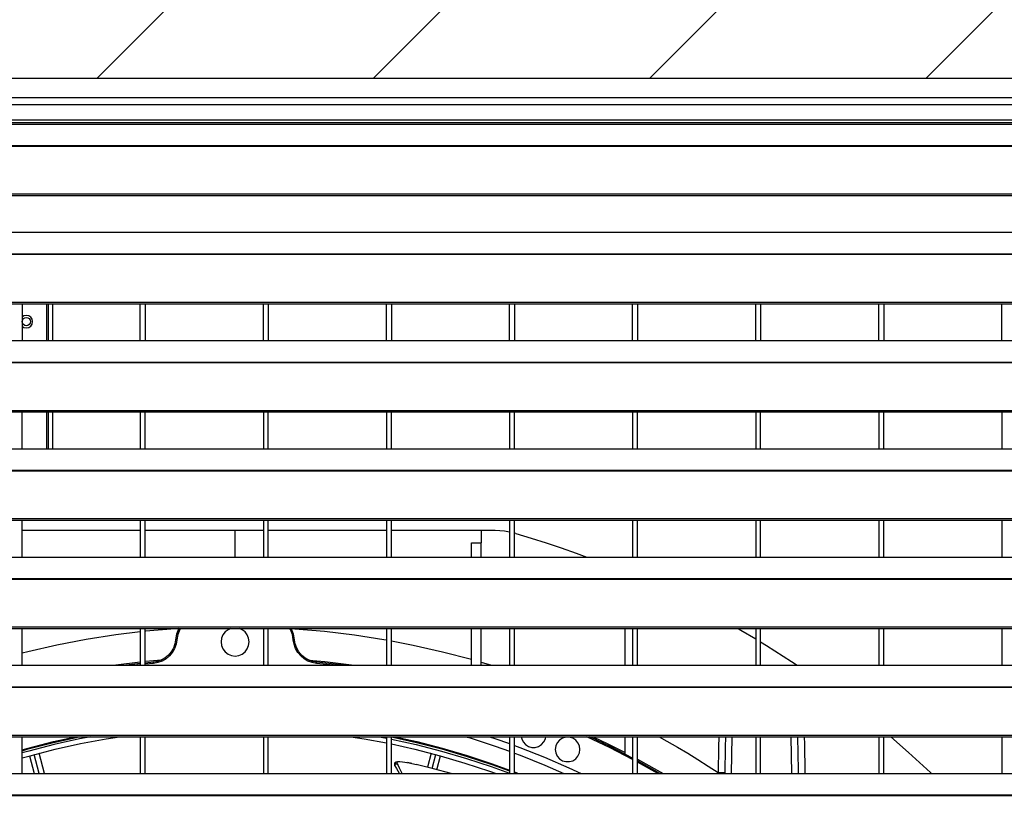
# Model space of a CAD drawing. Header units: millimetres. Extents: x 0 to 39025, y -31299 to 8400.
# Tile 161 of 256: x 6940 to 7340, y -8679 to -8358. Entities that reach past the tile are written whole.
import ezdxf

# ---------------------------------------------------------------- set-up
doc = ezdxf.new("R2010")
doc.units = ezdxf.units.MM
doc.layers.add('ODMIKI funkcionalni', color=253, linetype='Continuous')

# ---------------------------------------------------------------- blocks, each defined once
blk = doc.blocks.new('*U55')
at = {"lineweight": 25}
for points in [[(1148.95, 1255.58), (1148.95, 1255.58), (1.04, 1255.58), (1.04, 1255.58)], [(1148.95, 1255.58), (1148.95, 1255.58), (1.04, 1255.58), (1.04, 1255.58)], [(1.04, 1247.8), (1.04, 1247.8), (1148.95, 1247.8), (1148.95, 1247.8)], [(1145.5, 1244.89), (1145.5, 1244.89), (4.49, 1244.89), (4.49, 1244.89)], [(4.49, 1238.75), (4.49, 1238.75), (1145.5, 1238.75), (1145.5, 1238.75)], [(4.49, 1237.69), (4.49, 1237.69), (1145.5, 1237.69), (1145.5, 1237.69)], [(247, 1237.05), (247, 1237.05), (818, 1237.05), (818, 1237.05)], [(16.21, 1228.34), (16.21, 1228.34), (1133.33, 1228.34), (1133.33, 1228.34)], [(16.21, 1228.12), (16.21, 1228.12), (1133.33, 1228.12), (1133.33, 1228.12)], [(7.21, 1208.69), (7.21, 1208.69), (1142.79, 1208.69), (1142.79, 1208.69)], [(7.21, 1208.03), (7.21, 1208.03), (1142.79, 1208.03), (1142.79, 1208.03)], [(247, 1193.08), (247, 1193.08), (818, 1193.08), (818, 1193.08)], [(238.76, 1184.37), (238.76, 1184.37), (1133.33, 1184.37), (1133.33, 1184.37)], [(238.76, 1184.15), (238.76, 1184.15), (1133.33, 1184.15), (1133.33, 1184.15)], [(7.21, 1164.72), (7.21, 1164.72), (1142.79, 1164.72), (1142.79, 1164.72)], [(7.21, 1164.06), (7.21, 1164.06), (1142.79, 1164.06), (1142.79, 1164.06)], [(336.99, 1164.06), (336.99, 1164.06), (336.99, 1149.1), (336.99, 1149.1)], [(346.9, 1164.06), (346.9, 1164.06), (346.9, 1149.1), (346.9, 1149.1)], [(347.7, 1149.1), (347.7, 1149.1), (347.7, 1164.06), (347.7, 1164.06)], [(349.5, 1149.1), (349.5, 1149.1), (349.5, 1164.06), (349.5, 1164.06)], [(385, 1149.1), (385, 1149.1), (385, 1164.06), (385, 1164.06)], [(387, 1164.06), (387, 1164.06), (387, 1149.1), (387, 1149.1)], [(435, 1149.1), (435, 1149.1), (435, 1164.06), (435, 1164.06)], [(437, 1164.06), (437, 1164.06), (437, 1149.1), (437, 1149.1)], [(485, 1149.1), (485, 1149.1), (485, 1164.06), (485, 1164.06)], [(487, 1164.06), (487, 1164.06), (487, 1149.1), (487, 1149.1)], [(534.99, 1149.1), (534.99, 1149.1), (534.99, 1164.06), (534.99, 1164.06)], [(537, 1164.06), (537, 1164.06), (537, 1149.1), (537, 1149.1)], [(585, 1149.1), (585, 1149.1), (585, 1164.06), (585, 1164.06)], [(587, 1164.06), (587, 1164.06), (587, 1149.1), (587, 1149.1)], [(635, 1149.1), (635, 1149.1), (635, 1164.06), (635, 1164.06)], [(637, 1164.06), (637, 1164.06), (637, 1149.1), (637, 1149.1)], [(685, 1149.1), (685, 1149.1), (685, 1164.06), (685, 1164.06)], [(687, 1164.06), (687, 1164.06), (687, 1149.1), (687, 1149.1)], [(735, 1149.1), (735, 1149.1), (735, 1164.06), (735, 1164.06)], [(247, 1149.1), (247, 1149.1), (818, 1149.1), (818, 1149.1)], [(16.21, 1140.39), (16.21, 1140.39), (1133.33, 1140.39), (1133.33, 1140.39)], [(16.21, 1140.17), (16.21, 1140.17), (1133.33, 1140.17), (1133.33, 1140.17)], [(7.21, 1120.74), (7.21, 1120.74), (1142.79, 1120.74), (1142.79, 1120.74)], [(7.21, 1120.09), (7.21, 1120.09), (1142.79, 1120.09), (1142.79, 1120.09)], [(336.99, 1105.13), (336.99, 1105.13), (336.99, 1120.09), (336.99, 1120.09)], [(346.9, 1120.09), (346.9, 1120.09), (346.9, 1105.13), (346.9, 1105.13)], [(347.7, 1105.13), (347.7, 1105.13), (347.7, 1120.09), (347.7, 1120.09)], [(349.5, 1105.13), (349.5, 1105.13), (349.5, 1120.09), (349.5, 1120.09)], [(385, 1120.09), (385, 1120.09), (385, 1105.13), (385, 1105.13)], [(387, 1105.13), (387, 1105.13), (387, 1120.09), (387, 1120.09)], [(435, 1120.09), (435, 1120.09), (435, 1105.13), (435, 1105.13)], [(437, 1105.13), (437, 1105.13), (437, 1120.09), (437, 1120.09)], [(485, 1120.09), (485, 1120.09), (485, 1105.13), (485, 1105.13)], [(487, 1105.13), (487, 1105.13), (487, 1120.09), (487, 1120.09)], [(534.99, 1120.09), (534.99, 1120.09), (534.99, 1105.13), (534.99, 1105.13)], [(537, 1105.13), (537, 1105.13), (537, 1120.09), (537, 1120.09)], [(585, 1120.09), (585, 1120.09), (585, 1105.13), (585, 1105.13)], [(587, 1105.13), (587, 1105.13), (587, 1120.09), (587, 1120.09)], [(635, 1120.09), (635, 1120.09), (635, 1105.13), (635, 1105.13)], [(637, 1105.13), (637, 1105.13), (637, 1120.09), (637, 1120.09)], [(685, 1120.09), (685, 1120.09), (685, 1105.13), (685, 1105.13)], [(687, 1105.13), (687, 1105.13), (687, 1120.09), (687, 1120.09)], [(735, 1120.09), (735, 1120.09), (735, 1105.13), (735, 1105.13)], [(247, 1105.13), (247, 1105.13), (818, 1105.13), (818, 1105.13)], [(16.21, 1096.42), (16.21, 1096.42), (1133.33, 1096.42), (1133.33, 1096.42)], [(16.21, 1096.2), (16.21, 1096.2), (1133.33, 1096.2), (1133.33, 1096.2)], [(7.21, 1076.77), (7.21, 1076.77), (1142.79, 1076.77), (1142.79, 1076.77)], [(7.21, 1076.11), (7.21, 1076.11), (1142.79, 1076.11), (1142.79, 1076.11)], [(336.99, 1061.15), (336.99, 1061.15), (336.99, 1076.11), (336.99, 1076.11)], [(385, 1076.11), (385, 1076.11), (385, 1061.15), (385, 1061.15)], [(387, 1061.15), (387, 1061.15), (387, 1076.11), (387, 1076.11)], [(435, 1076.11), (435, 1076.11), (435, 1061.15), (435, 1061.15)], [(437, 1061.15), (437, 1061.15), (437, 1076.11), (437, 1076.11)], [(485, 1076.11), (485, 1076.11), (485, 1061.15), (485, 1061.15)], [(487, 1061.15), (487, 1061.15), (487, 1076.11), (487, 1076.11)], [(534.99, 1076.11), (534.99, 1076.11), (534.99, 1061.15), (534.99, 1061.15)], [(537, 1061.15), (537, 1061.15), (537, 1076.11), (537, 1076.11)], [(585, 1076.11), (585, 1076.11), (585, 1061.15), (585, 1061.15)], [(587, 1061.15), (587, 1061.15), (587, 1076.11), (587, 1076.11)], [(635, 1076.11), (635, 1076.11), (635, 1061.15), (635, 1061.15)], [(637, 1061.15), (637, 1061.15), (637, 1076.11), (637, 1076.11)], [(685, 1076.11), (685, 1076.11), (685, 1061.15), (685, 1061.15)], [(687, 1061.15), (687, 1061.15), (687, 1076.11), (687, 1076.11)], [(735, 1076.11), (735, 1076.11), (735, 1061.15), (735, 1061.15)], [(423.5, 1071.91), (423.5, 1071.91), (387, 1071.91), (387, 1071.91)], [(435, 1071.91), (435, 1071.91), (423.5, 1071.91), (423.5, 1071.91)], [(423.5, 1061.15), (423.5, 1061.15), (423.5, 1071.91), (423.5, 1071.91)], [(523.5, 1071.91), (523.5, 1071.91), (487, 1071.91), (487, 1071.91)], [(523.5, 1071.91), (523.5, 1071.91), (523.5, 1066.88), (523.5, 1066.88)], [(537.56, 1070.72), (537.56, 1070.72), (537, 1070.83), (537, 1070.83)], [(519.5, 1066.88), (519.5, 1066.88), (523.5, 1066.88), (523.5, 1066.88)], [(247, 1061.15), (247, 1061.15), (818, 1061.15), (818, 1061.15)], [(16.21, 1052.44), (16.21, 1052.44), (1133.33, 1052.44), (1133.33, 1052.44)], [(16.21, 1052.22), (16.21, 1052.22), (1133.33, 1052.22), (1133.33, 1052.22)], [(7.21, 1032.8), (7.21, 1032.8), (1142.79, 1032.8), (1142.79, 1032.8)], [(7.21, 1032.14), (7.21, 1032.14), (1142.79, 1032.14), (1142.79, 1032.14)], [(336.99, 1017.18), (336.99, 1017.18), (336.99, 1032.14), (336.99, 1032.14)], [(385, 1032.14), (385, 1032.14), (385, 1017.18), (385, 1017.18)], [(387, 1017.18), (387, 1017.18), (387, 1032.14), (387, 1032.14)], [(435, 1032.14), (435, 1032.14), (435, 1017.18), (435, 1017.18)], [(437, 1017.18), (437, 1017.18), (437, 1032.14), (437, 1032.14)], [(485, 1032.14), (485, 1032.14), (485, 1017.18), (485, 1017.18)], [(487, 1017.18), (487, 1017.18), (487, 1032.14), (487, 1032.14)], [(519.5, 1017.18), (519.5, 1017.18), (519.5, 1032.14), (519.5, 1032.14)], [(523.5, 1017.18), (523.5, 1017.18), (523.5, 1032.14), (523.5, 1032.14)], [(534.99, 1032.14), (534.99, 1032.14), (534.99, 1017.18), (534.99, 1017.18)], [(537, 1017.18), (537, 1017.18), (537, 1032.14), (537, 1032.14)], [(582, 1017.18), (582, 1017.18), (582, 1032.14), (582, 1032.14)], [(585, 1032.14), (585, 1032.14), (585, 1017.18), (585, 1017.18)], [(587, 1017.18), (587, 1017.18), (587, 1032.14), (587, 1032.14)], [(635, 1032.14), (635, 1032.14), (635, 1017.18), (635, 1017.18)], [(637, 1017.18), (637, 1017.18), (637, 1032.14), (637, 1032.14)], [(685, 1032.14), (685, 1032.14), (685, 1017.18), (685, 1017.18)], [(687, 1017.18), (687, 1017.18), (687, 1032.14), (687, 1032.14)], [(735, 1032.14), (735, 1032.14), (735, 1017.18), (735, 1017.18)], [(247, 1017.18), (247, 1017.18), (818, 1017.18), (818, 1017.18)], [(385, 1018.45), (385, 1018.45), (375.09, 1017.18), (375.09, 1017.18)], [(385, 1017.86), (385, 1017.86), (379.44, 1017.18), (379.44, 1017.18)], [(385, 1017.35), (385, 1017.35), (383.53, 1017.18), (383.53, 1017.18)], [(390.34, 1018.42), (390.34, 1018.42), (387, 1018.08), (387, 1018.08)], [(390.39, 1017.92), (390.39, 1017.92), (387, 1017.57), (387, 1017.57)], [(463.47, 1017.18), (463.47, 1017.18), (456.6, 1017.92), (456.6, 1017.92)], [(467.55, 1017.18), (467.55, 1017.18), (456.65, 1018.42), (456.65, 1018.42)], [(523.5, 1018.45), (523.5, 1018.45), (527.73, 1017.18), (527.73, 1017.18)], [(16.21, 1008.47), (16.21, 1008.47), (1133.33, 1008.47), (1133.33, 1008.47)], [(16.21, 1008.25), (16.21, 1008.25), (1133.33, 1008.25), (1133.33, 1008.25)], [(7.21, 988.82), (7.21, 988.82), (1142.79, 988.82), (1142.79, 988.82)], [(7.21, 988.16), (7.21, 988.16), (1142.79, 988.16), (1142.79, 988.16)], [(336.99, 973.21), (336.99, 973.21), (336.99, 988.16), (336.99, 988.16)], [(385, 988.16), (385, 988.16), (385, 973.21), (385, 973.21)], [(387, 973.21), (387, 973.21), (387, 988.16), (387, 988.16)], [(435, 988.16), (435, 988.16), (435, 973.21), (435, 973.21)], [(437, 973.21), (437, 973.21), (437, 988.16), (437, 988.16)], [(482.06, 988.16), (482.06, 988.16), (485, 987.6), (485, 987.6)], [(485, 988.16), (485, 988.16), (485, 973.21), (485, 973.21)], [(487, 973.21), (487, 973.21), (487, 988.16), (487, 988.16)], [(534.99, 988.16), (534.99, 988.16), (534.99, 973.21), (534.99, 973.21)], [(537, 973.21), (537, 973.21), (537, 988.16), (537, 988.16)], [(582, 981.06), (582, 981.06), (582, 988.16), (582, 988.16)], [(585, 988.16), (585, 988.16), (585, 973.21), (585, 973.21)], [(587, 973.21), (587, 973.21), (587, 988.16), (587, 988.16)], [(625.34, 988.16), (625.34, 988.16), (625.09, 973.21), (625.09, 973.21)], [(635, 988.16), (635, 988.16), (635, 973.21), (635, 973.21)], [(637, 973.21), (637, 973.21), (637, 988.16), (637, 988.16)], [(649.7, 973.21), (649.7, 973.21), (649.44, 988.16), (649.44, 988.16)], [(685, 988.16), (685, 988.16), (685, 973.21), (685, 973.21)], [(687, 973.21), (687, 973.21), (687, 988.16), (687, 988.16)], [(735, 988.16), (735, 988.16), (735, 973.21), (735, 973.21)], [(339.99, 980.38), (339.99, 980.38), (341.9, 973.21), (341.9, 973.21)], [(343.97, 973.21), (343.97, 973.21), (341.92, 980.91), (341.92, 980.91)], [(346.04, 973.21), (346.04, 973.21), (343.85, 981.43), (343.85, 981.43)], [(503.15, 981.43), (503.15, 981.43), (501.64, 975.75), (501.64, 975.75)], [(503.58, 975.28), (503.58, 975.28), (505.08, 980.91), (505.08, 980.91)], [(505.51, 974.77), (505.51, 974.77), (507.01, 980.38), (507.01, 980.38)], [(488.32, 976.58), (488.32, 976.58), (488.34, 976.53), (488.34, 976.53)], [(488.4, 976.44), (488.4, 976.44), (488.59, 976.13), (488.59, 976.13)], [(488.8, 977.11), (488.8, 977.11), (489.39, 977.16), (489.39, 977.16)], [(495.36, 977.26), (495.36, 977.26), (493.54, 977.62), (493.54, 977.62)], [(595.2, 973.21), (595.2, 973.21), (587, 977.82), (587, 977.82)], [(247, 973.21), (247, 973.21), (818, 973.21), (818, 973.21)], [(537, 973.49), (537, 973.49), (537.73, 973.21), (537.73, 973.21)], [(619.82, 973.57), (619.82, 973.57), (619.8, 973.21), (619.8, 973.21)], [(622.45, 973.53), (622.45, 973.53), (622.46, 973.21), (622.46, 973.21)], [(16.21, 964.5), (16.21, 964.5), (1133.33, 964.5), (1133.33, 964.5)], [(16.21, 964.28), (16.21, 964.28), (1133.33, 964.28), (1133.33, 964.28)]]:
    blk.add_open_spline(points, degree=3, dxfattribs=at)
for points, knots in [([(341.2, 1156.79), (341.2, 1156.79), (341.01, 1157.75), (341.01, 1157.75), (341.01, 1157.75), (340.47, 1158.57), (340.47, 1158.57), (340.47, 1158.57), (339.65, 1159.11), (339.65, 1159.11), (339.65, 1159.11), (338.69, 1159.31), (338.69, 1159.31), (338.69, 1159.31), (337.74, 1159.11), (337.74, 1159.11), (337.74, 1159.11), (336.99, 1158.63), (336.99, 1158.63)], [0, 0, 0, 0, 1, 1, 1, 2, 2, 2, 3, 3, 3, 4, 4, 4, 5, 5, 5, 6, 6, 6, 6]), ([(338.69, 1158.5), (338.69, 1158.5), (338.05, 1158.37), (338.05, 1158.37), (338.05, 1158.37), (337.5, 1158), (337.5, 1158), (337.5, 1158), (337.13, 1157.45), (337.13, 1157.45), (337.13, 1157.45), (336.99, 1156.79), (336.99, 1156.79), (336.99, 1156.79), (337.13, 1156.14), (337.13, 1156.14), (337.13, 1156.14), (337.5, 1155.58), (337.5, 1155.58), (337.5, 1155.58), (338.05, 1155.21), (338.05, 1155.21), (338.05, 1155.21), (338.69, 1155.08), (338.69, 1155.08), (338.69, 1155.08), (339.35, 1155.21), (339.35, 1155.21), (339.35, 1155.21), (339.9, 1155.58), (339.9, 1155.58), (339.9, 1155.58), (340.27, 1156.14), (340.27, 1156.14), (340.27, 1156.14), (340.4, 1156.79), (340.4, 1156.79), (340.4, 1156.79), (340.27, 1157.45), (340.27, 1157.45), (340.27, 1157.45), (339.9, 1158), (339.9, 1158), (339.9, 1158), (339.35, 1158.37), (339.35, 1158.37), (339.35, 1158.37), (338.69, 1158.5), (338.69, 1158.5)], [0, 0, 0, 0, 1, 1, 1, 2, 2, 2, 3, 3, 3, 4, 4, 4, 5, 5, 5, 6, 6, 6, 7, 7, 7, 8, 8, 8, 9, 9, 9, 10, 10, 10, 11, 11, 11, 12, 12, 12, 13, 13, 13, 14, 14, 14, 15, 15, 15, 16, 16, 16, 16]), ([(336.99, 1154.95), (336.99, 1154.95), (337.74, 1154.47), (337.74, 1154.47), (337.74, 1154.47), (338.69, 1154.28), (338.69, 1154.28), (338.69, 1154.28), (339.65, 1154.47), (339.65, 1154.47), (339.65, 1154.47), (340.47, 1155.02), (340.47, 1155.02), (340.47, 1155.02), (341.01, 1155.83), (341.01, 1155.83), (341.01, 1155.83), (341.2, 1156.79), (341.2, 1156.79)], [0, 0, 0, 0, 1, 1, 1, 2, 2, 2, 3, 3, 3, 4, 4, 4, 5, 5, 5, 6, 6, 6, 6]), ([(385, 1071.91), (385, 1071.91), (364.12, 1071.91), (364.12, 1071.91), (364.12, 1071.91), (336.99, 1071.91), (336.99, 1071.91)], [0, 0, 0, 0, 1, 1, 1, 2, 2, 2, 2]), ([(485, 1071.91), (485, 1071.91), (467.64, 1071.91), (467.64, 1071.91), (467.64, 1071.91), (437, 1071.91), (437, 1071.91)], [0, 0, 0, 0, 1, 1, 1, 2, 2, 2, 2]), ([(529.21, 1071.91), (529.21, 1071.91), (526.01, 1071.91), (526.01, 1071.91), (526.01, 1071.91), (523.5, 1071.91), (523.5, 1071.91)], [0, 0, 0, 0, 1, 1, 1, 2, 2, 2, 2]), ([(534.99, 1071.25), (534.99, 1071.25), (532.92, 1071.67), (532.92, 1071.67), (532.92, 1071.67), (529.21, 1071.91), (529.21, 1071.91)], [0, 0, 0, 0, 1, 1, 1, 2, 2, 2, 2]), ([(537.56, 1070.72), (537.56, 1070.72), (543.72, 1068.87), (543.72, 1068.87), (543.72, 1068.87), (549.87, 1066.92), (549.87, 1066.92), (549.87, 1066.92), (555.97, 1064.88), (555.97, 1064.88), (555.97, 1064.88), (562.05, 1062.74), (562.05, 1062.74), (562.05, 1062.74), (566.37, 1061.15), (566.37, 1061.15)], [0, 0, 0, 0, 1, 1, 1, 2, 2, 2, 3, 3, 3, 4, 4, 4, 5, 5, 5, 5]), ([(519.5, 1061.15), (519.5, 1061.15), (519.5, 1061.9), (519.5, 1061.9), (519.5, 1061.9), (519.5, 1063.64), (519.5, 1063.64), (519.5, 1063.64), (519.5, 1065.04), (519.5, 1065.04), (519.5, 1065.04), (519.5, 1066.07), (519.5, 1066.07), (519.5, 1066.07), (519.5, 1066.69), (519.5, 1066.69), (519.5, 1066.69), (519.5, 1066.88), (519.5, 1066.88)], [0, 0, 0, 0, 1, 1, 1, 2, 2, 2, 3, 3, 3, 4, 4, 4, 5, 5, 5, 6, 6, 6, 6]), ([(523.5, 1061.15), (523.5, 1061.15), (523.5, 1061.9), (523.5, 1061.9), (523.5, 1061.9), (523.5, 1063.64), (523.5, 1063.64), (523.5, 1063.64), (523.5, 1065.04), (523.5, 1065.04), (523.5, 1065.04), (523.5, 1066.07), (523.5, 1066.07), (523.5, 1066.07), (523.5, 1066.69), (523.5, 1066.69), (523.5, 1066.69), (523.5, 1066.88), (523.5, 1066.88)], [0, 0, 0, 0, 1, 1, 1, 2, 2, 2, 3, 3, 3, 4, 4, 4, 5, 5, 5, 6, 6, 6, 6]), ([(400.66, 1032.12), (400.66, 1032.12), (399.22, 1032.02), (399.22, 1032.02), (399.22, 1032.02), (387.11, 1030.98), (387.11, 1030.98), (387.11, 1030.98), (387, 1030.97), (387, 1030.97)], [0, 0, 0, 0, 1, 1, 1, 2, 2, 2, 3, 3, 3, 3]), ([(400.66, 1032.12), (400.66, 1032.12), (400.55, 1031.9), (400.55, 1031.9), (400.55, 1031.9), (399.75, 1029.78), (399.75, 1029.78), (399.75, 1029.78), (399.34, 1027.54), (399.34, 1027.54)], [0, 0, 0, 0, 1, 1, 1, 2, 2, 2, 3, 3, 3, 3]), ([(401.24, 1032.14), (401.24, 1032.14), (401, 1031.68), (401, 1031.68), (401, 1031.68), (400.23, 1029.64), (400.23, 1029.64), (400.23, 1029.64), (399.84, 1027.5), (399.84, 1027.5)], [0, 0, 0, 0, 1, 1, 1, 2, 2, 2, 3, 3, 3, 3]), ([(421.77, 1032.14), (421.77, 1032.14), (420.65, 1031.64), (420.65, 1031.64), (420.65, 1031.64), (419.47, 1030.73), (419.47, 1030.73), (419.47, 1030.73), (418.56, 1029.54), (418.56, 1029.54), (418.56, 1029.54), (417.99, 1028.16), (417.99, 1028.16), (417.99, 1028.16), (417.79, 1026.68), (417.79, 1026.68), (417.79, 1026.68), (417.99, 1025.2), (417.99, 1025.2), (417.99, 1025.2), (418.56, 1023.81), (418.56, 1023.81), (418.56, 1023.81), (419.47, 1022.63), (419.47, 1022.63), (419.47, 1022.63), (420.65, 1021.71), (420.65, 1021.71), (420.65, 1021.71), (422.02, 1021.15), (422.02, 1021.15), (422.02, 1021.15), (423.5, 1020.95), (423.5, 1020.95)], [0, 0, 0, 0, 1, 1, 1, 2, 2, 2, 3, 3, 3, 4, 4, 4, 5, 5, 5, 6, 6, 6, 7, 7, 7, 8, 8, 8, 9, 9, 9, 10, 10, 10, 11, 11, 11, 11]), ([(423.5, 1020.95), (423.5, 1020.95), (424.97, 1021.15), (424.97, 1021.15), (424.97, 1021.15), (426.35, 1021.71), (426.35, 1021.71), (426.35, 1021.71), (427.53, 1022.63), (427.53, 1022.63), (427.53, 1022.63), (428.43, 1023.81), (428.43, 1023.81), (428.43, 1023.81), (429.01, 1025.2), (429.01, 1025.2), (429.01, 1025.2), (429.2, 1026.68), (429.2, 1026.68), (429.2, 1026.68), (429.01, 1028.16), (429.01, 1028.16), (429.01, 1028.16), (428.43, 1029.54), (428.43, 1029.54), (428.43, 1029.54), (427.53, 1030.73), (427.53, 1030.73), (427.53, 1030.73), (426.35, 1031.64), (426.35, 1031.64), (426.35, 1031.64), (425.22, 1032.14), (425.22, 1032.14)], [0, 0, 0, 0, 1, 1, 1, 2, 2, 2, 3, 3, 3, 4, 4, 4, 5, 5, 5, 6, 6, 6, 7, 7, 7, 8, 8, 8, 9, 9, 9, 10, 10, 10, 11, 11, 11, 11]), ([(447.16, 1027.5), (447.16, 1027.5), (446.77, 1029.64), (446.77, 1029.64), (446.77, 1029.64), (446, 1031.68), (446, 1031.68), (446, 1031.68), (445.76, 1032.14), (445.76, 1032.14)], [0, 0, 0, 0, 1, 1, 1, 2, 2, 2, 3, 3, 3, 3]), ([(447.65, 1027.54), (447.65, 1027.54), (447.25, 1029.78), (447.25, 1029.78), (447.25, 1029.78), (446.44, 1031.9), (446.44, 1031.9), (446.44, 1031.9), (446.33, 1032.12), (446.33, 1032.12)], [0, 0, 0, 0, 1, 1, 1, 2, 2, 2, 3, 3, 3, 3]), ([(446.33, 1032.12), (446.33, 1032.12), (447.78, 1032.02), (447.78, 1032.02), (447.78, 1032.02), (459.89, 1030.98), (459.89, 1030.98), (459.89, 1030.98), (471.95, 1029.53), (471.95, 1029.53), (471.95, 1029.53), (483.95, 1027.66), (483.95, 1027.66), (483.95, 1027.66), (485, 1027.48), (485, 1027.48)], [0, 0, 0, 0, 1, 1, 1, 2, 2, 2, 3, 3, 3, 4, 4, 4, 5, 5, 5, 5]), ([(627.87, 1032.14), (627.87, 1032.14), (629.01, 1031.48), (629.01, 1031.48), (629.01, 1031.48), (635, 1027.92), (635, 1027.92)], [0, 0, 0, 0, 1, 1, 1, 2, 2, 2, 2]), ([(385, 1030.76), (385, 1030.76), (375.05, 1029.53), (375.05, 1029.53), (375.05, 1029.53), (363.04, 1027.66), (363.04, 1027.66), (363.04, 1027.66), (351.11, 1025.38), (351.11, 1025.38), (351.11, 1025.38), (339.25, 1022.69), (339.25, 1022.69), (339.25, 1022.69), (336.99, 1022.14), (336.99, 1022.14)], [0, 0, 0, 0, 1, 1, 1, 2, 2, 2, 3, 3, 3, 4, 4, 4, 5, 5, 5, 5]), ([(399.34, 1027.54), (399.34, 1027.54), (399.04, 1025.83), (399.04, 1025.83), (399.04, 1025.83), (398.45, 1024.2), (398.45, 1024.2), (398.45, 1024.2), (397.59, 1022.69), (397.59, 1022.69), (397.59, 1022.69), (396.48, 1021.35), (396.48, 1021.35), (396.48, 1021.35), (395.16, 1020.22), (395.16, 1020.22), (395.16, 1020.22), (393.67, 1019.34), (393.67, 1019.34), (393.67, 1019.34), (392.05, 1018.74), (392.05, 1018.74), (392.05, 1018.74), (390.34, 1018.42), (390.34, 1018.42)], [0, 0, 0, 0, 1, 1, 1, 2, 2, 2, 3, 3, 3, 4, 4, 4, 5, 5, 5, 6, 6, 6, 7, 7, 7, 8, 8, 8, 8]), ([(399.84, 1027.5), (399.84, 1027.5), (399.52, 1025.7), (399.52, 1025.7), (399.52, 1025.7), (398.91, 1023.98), (398.91, 1023.98), (398.91, 1023.98), (398, 1022.4), (398, 1022.4), (398, 1022.4), (396.84, 1021), (396.84, 1021), (396.84, 1021), (395.45, 1019.81), (395.45, 1019.81), (395.45, 1019.81), (393.88, 1018.89), (393.88, 1018.89), (393.88, 1018.89), (392.18, 1018.25), (392.18, 1018.25), (392.18, 1018.25), (390.39, 1017.92), (390.39, 1017.92)], [0, 0, 0, 0, 1, 1, 1, 2, 2, 2, 3, 3, 3, 4, 4, 4, 5, 5, 5, 6, 6, 6, 7, 7, 7, 8, 8, 8, 8]), ([(399.84, 1027.5), (399.84, 1027.5), (399.74, 1027.51), (399.74, 1027.51), (399.74, 1027.51), (399.65, 1027.51), (399.65, 1027.51), (399.65, 1027.51), (399.56, 1027.52), (399.56, 1027.52), (399.56, 1027.52), (399.49, 1027.53), (399.49, 1027.53), (399.49, 1027.53), (399.42, 1027.54), (399.42, 1027.54), (399.42, 1027.54), (399.38, 1027.54), (399.38, 1027.54), (399.38, 1027.54), (399.35, 1027.54), (399.35, 1027.54), (399.35, 1027.54), (399.34, 1027.54), (399.34, 1027.54)], [0, 0, 0, 0, 1, 1, 1, 2, 2, 2, 3, 3, 3, 4, 4, 4, 5, 5, 5, 6, 6, 6, 7, 7, 7, 8, 8, 8, 8]), ([(447.16, 1027.5), (447.16, 1027.5), (447.25, 1027.51), (447.25, 1027.51), (447.25, 1027.51), (447.35, 1027.51), (447.35, 1027.51), (447.35, 1027.51), (447.44, 1027.52), (447.44, 1027.52), (447.44, 1027.52), (447.51, 1027.53), (447.51, 1027.53), (447.51, 1027.53), (447.57, 1027.54), (447.57, 1027.54), (447.57, 1027.54), (447.62, 1027.54), (447.62, 1027.54), (447.62, 1027.54), (447.65, 1027.54), (447.65, 1027.54), (447.65, 1027.54), (447.65, 1027.54), (447.65, 1027.54)], [0, 0, 0, 0, 1, 1, 1, 2, 2, 2, 3, 3, 3, 4, 4, 4, 5, 5, 5, 6, 6, 6, 7, 7, 7, 8, 8, 8, 8]), ([(456.6, 1017.92), (456.6, 1017.92), (454.82, 1018.25), (454.82, 1018.25), (454.82, 1018.25), (453.12, 1018.89), (453.12, 1018.89), (453.12, 1018.89), (451.54, 1019.81), (451.54, 1019.81), (451.54, 1019.81), (450.16, 1021), (450.16, 1021), (450.16, 1021), (448.99, 1022.4), (448.99, 1022.4), (448.99, 1022.4), (448.09, 1023.98), (448.09, 1023.98), (448.09, 1023.98), (447.47, 1025.7), (447.47, 1025.7), (447.47, 1025.7), (447.16, 1027.5), (447.16, 1027.5)], [0, 0, 0, 0, 1, 1, 1, 2, 2, 2, 3, 3, 3, 4, 4, 4, 5, 5, 5, 6, 6, 6, 7, 7, 7, 8, 8, 8, 8]), ([(456.65, 1018.42), (456.65, 1018.42), (454.95, 1018.74), (454.95, 1018.74), (454.95, 1018.74), (453.33, 1019.34), (453.33, 1019.34), (453.33, 1019.34), (451.83, 1020.22), (451.83, 1020.22), (451.83, 1020.22), (450.51, 1021.35), (450.51, 1021.35), (450.51, 1021.35), (449.4, 1022.69), (449.4, 1022.69), (449.4, 1022.69), (448.54, 1024.2), (448.54, 1024.2), (448.54, 1024.2), (447.96, 1025.83), (447.96, 1025.83), (447.96, 1025.83), (447.65, 1027.54), (447.65, 1027.54)], [0, 0, 0, 0, 1, 1, 1, 2, 2, 2, 3, 3, 3, 4, 4, 4, 5, 5, 5, 6, 6, 6, 7, 7, 7, 8, 8, 8, 8]), ([(487, 1027.12), (487, 1027.12), (495.89, 1025.38), (495.89, 1025.38), (495.89, 1025.38), (507.75, 1022.69), (507.75, 1022.69), (507.75, 1022.69), (519.5, 1019.61), (519.5, 1019.61)], [0, 0, 0, 0, 1, 1, 1, 2, 2, 2, 3, 3, 3, 3]), ([(637, 1026.71), (637, 1026.71), (639.35, 1025.25), (639.35, 1025.25), (639.35, 1025.25), (649.49, 1018.73), (649.49, 1018.73), (649.49, 1018.73), (651.81, 1017.18), (651.81, 1017.18)], [0, 0, 0, 0, 1, 1, 1, 2, 2, 2, 3, 3, 3, 3]), ([(393.6, 1019.31), (393.6, 1019.31), (387.08, 1018.68), (387.08, 1018.68), (387.08, 1018.68), (387, 1018.67), (387, 1018.67)], [0, 0, 0, 0, 1, 1, 1, 2, 2, 2, 2]), ([(390.39, 1017.92), (390.39, 1017.92), (390.38, 1018.02), (390.38, 1018.02), (390.38, 1018.02), (390.38, 1018.11), (390.38, 1018.11), (390.38, 1018.11), (390.36, 1018.2), (390.36, 1018.2), (390.36, 1018.2), (390.36, 1018.27), (390.36, 1018.27), (390.36, 1018.27), (390.36, 1018.34), (390.36, 1018.34), (390.36, 1018.34), (390.35, 1018.38), (390.35, 1018.38), (390.35, 1018.38), (390.35, 1018.41), (390.35, 1018.41), (390.35, 1018.41), (390.34, 1018.42), (390.34, 1018.42)], [0, 0, 0, 0, 1, 1, 1, 2, 2, 2, 3, 3, 3, 4, 4, 4, 5, 5, 5, 6, 6, 6, 7, 7, 7, 8, 8, 8, 8]), ([(453.4, 1019.31), (453.4, 1019.31), (459.92, 1018.68), (459.92, 1018.68), (459.92, 1018.68), (471.9, 1017.18), (471.9, 1017.18)], [0, 0, 0, 0, 1, 1, 1, 2, 2, 2, 2]), ([(456.6, 1017.92), (456.6, 1017.92), (456.61, 1018.02), (456.61, 1018.02), (456.61, 1018.02), (456.62, 1018.11), (456.62, 1018.11), (456.62, 1018.11), (456.63, 1018.2), (456.63, 1018.2), (456.63, 1018.2), (456.64, 1018.27), (456.64, 1018.27), (456.64, 1018.27), (456.64, 1018.34), (456.64, 1018.34), (456.64, 1018.34), (456.65, 1018.38), (456.65, 1018.38), (456.65, 1018.38), (456.65, 1018.41), (456.65, 1018.41), (456.65, 1018.41), (456.65, 1018.42), (456.65, 1018.42)], [0, 0, 0, 0, 1, 1, 1, 2, 2, 2, 3, 3, 3, 4, 4, 4, 5, 5, 5, 6, 6, 6, 7, 7, 7, 8, 8, 8, 8]), ([(336.99, 979.55), (336.99, 979.55), (340.22, 980.45), (340.22, 980.45), (340.22, 980.45), (350.43, 983.08), (350.43, 983.08), (350.43, 983.08), (360.72, 985.36), (360.72, 985.36), (360.72, 985.36), (371.07, 987.3), (371.07, 987.3), (371.07, 987.3), (376.5, 988.16), (376.5, 988.16)], [0, 0, 0, 0, 1, 1, 1, 2, 2, 2, 3, 3, 3, 4, 4, 4, 5, 5, 5, 5]), ([(336.99, 982.84), (336.99, 982.84), (339.39, 983.51), (339.39, 983.51), (339.39, 983.51), (349.69, 986.16), (349.69, 986.16), (349.69, 986.16), (358.61, 988.16), (358.61, 988.16)], [0, 0, 0, 0, 1, 1, 1, 2, 2, 2, 3, 3, 3, 3]), ([(336.99, 982.49), (336.99, 982.49), (339.48, 983.18), (339.48, 983.18), (339.48, 983.18), (349.77, 985.83), (349.77, 985.83), (349.77, 985.83), (360.15, 988.13), (360.15, 988.13), (360.15, 988.13), (360.3, 988.16), (360.3, 988.16)], [0, 0, 0, 0, 1, 1, 1, 2, 2, 2, 3, 3, 3, 4, 4, 4, 4]), ([(364.93, 988.16), (364.93, 988.16), (360.33, 987.26), (360.33, 987.26), (360.33, 987.26), (349.98, 984.96), (349.98, 984.96), (349.98, 984.96), (339.71, 982.32), (339.71, 982.32), (339.71, 982.32), (336.99, 981.56), (336.99, 981.56)], [0, 0, 0, 0, 1, 1, 1, 2, 2, 2, 3, 3, 3, 4, 4, 4, 4]), ([(470.49, 988.16), (470.49, 988.16), (475.93, 987.29), (475.93, 987.29), (475.93, 987.29), (485, 985.62), (485, 985.62)], [0, 0, 0, 0, 1, 1, 1, 2, 2, 2, 2]), ([(487, 988.11), (487, 988.11), (497.22, 985.83), (497.22, 985.83), (497.22, 985.83), (507.52, 983.18), (507.52, 983.18), (507.52, 983.18), (517.72, 980.19), (517.72, 980.19), (517.72, 980.19), (527.82, 976.85), (527.82, 976.85), (527.82, 976.85), (534.99, 974.25), (534.99, 974.25)], [0, 0, 0, 0, 1, 1, 1, 2, 2, 2, 3, 3, 3, 4, 4, 4, 5, 5, 5, 5]), ([(488.38, 988.16), (488.38, 988.16), (497.3, 986.16), (497.3, 986.16), (497.3, 986.16), (507.61, 983.51), (507.61, 983.51), (507.61, 983.51), (517.82, 980.51), (517.82, 980.51), (517.82, 980.51), (527.93, 977.18), (527.93, 977.18), (527.93, 977.18), (534.99, 974.62), (534.99, 974.62)], [0, 0, 0, 0, 1, 1, 1, 2, 2, 2, 3, 3, 3, 4, 4, 4, 5, 5, 5, 5]), ([(517.29, 988.16), (517.29, 988.16), (518.95, 987.66), (518.95, 987.66), (518.95, 987.66), (529.18, 984.32), (529.18, 984.32), (529.18, 984.32), (534.99, 982.25), (534.99, 982.25)], [0, 0, 0, 0, 1, 1, 1, 2, 2, 2, 3, 3, 3, 3]), ([(526.9, 988.16), (526.9, 988.16), (529.05, 987.44), (529.05, 987.44), (529.05, 987.44), (534.99, 985.35), (534.99, 985.35)], [0, 0, 0, 0, 1, 1, 1, 2, 2, 2, 2]), ([(539.77, 988.16), (539.77, 988.16), (539.94, 987.36), (539.94, 987.36), (539.94, 987.36), (540.53, 986.06), (540.53, 986.06), (540.53, 986.06), (541.46, 984.98), (541.46, 984.98), (541.46, 984.98), (542.66, 984.21), (542.66, 984.21), (542.66, 984.21), (544.03, 983.8), (544.03, 983.8), (544.03, 983.8), (545.44, 983.8), (545.44, 983.8), (545.44, 983.8), (546.81, 984.21), (546.81, 984.21), (546.81, 984.21), (548.01, 984.98), (548.01, 984.98), (548.01, 984.98), (548.94, 986.06), (548.94, 986.06), (548.94, 986.06), (549.54, 987.36), (549.54, 987.36), (549.54, 987.36), (549.7, 988.16), (549.7, 988.16)], [0, 0, 0, 0, 1, 1, 1, 2, 2, 2, 3, 3, 3, 4, 4, 4, 5, 5, 5, 6, 6, 6, 7, 7, 7, 8, 8, 8, 9, 9, 9, 10, 10, 10, 11, 11, 11, 11]), ([(585, 978.91), (585, 978.91), (575.86, 983.64), (575.86, 983.64), (575.86, 983.64), (566.41, 988.16), (566.41, 988.16)], [0, 0, 0, 0, 1, 1, 1, 2, 2, 2, 2]), ([(585, 979.48), (585, 979.48), (576.08, 984.09), (576.08, 984.09), (576.08, 984.09), (567.61, 988.16), (567.61, 988.16)], [0, 0, 0, 0, 1, 1, 1, 2, 2, 2, 2]), ([(569, 988.16), (569, 988.16), (574.94, 985.31), (574.94, 985.31), (574.94, 985.31), (582, 981.73), (582, 981.73)], [0, 0, 0, 0, 1, 1, 1, 2, 2, 2, 2]), ([(595.81, 988.16), (595.81, 988.16), (598.93, 986.42), (598.93, 986.42), (598.93, 986.42), (603.17, 983.96), (603.17, 983.96), (603.17, 983.96), (607.38, 981.45), (607.38, 981.45), (607.38, 981.45), (611.55, 978.88), (611.55, 978.88), (611.55, 978.88), (615.7, 976.26), (615.7, 976.26), (615.7, 976.26), (619.8, 973.58), (619.8, 973.58)], [0, 0, 0, 0, 1, 1, 1, 2, 2, 2, 3, 3, 3, 4, 4, 4, 5, 5, 5, 6, 6, 6, 6]), ([(619.97, 988.16), (619.97, 988.16), (619.92, 983.9), (619.92, 983.9), (619.92, 983.9), (619.8, 973.58), (619.8, 973.58)], [0, 0, 0, 0, 1, 1, 1, 2, 2, 2, 2]), ([(622.67, 988.16), (622.67, 988.16), (622.6, 983.81), (622.6, 983.81), (622.6, 983.81), (622.45, 973.53), (622.45, 973.53)], [0, 0, 0, 0, 1, 1, 1, 2, 2, 2, 2]), ([(652.4, 973.21), (652.4, 973.21), (652.38, 974.63), (652.38, 974.63), (652.38, 974.63), (652.17, 988.16), (652.17, 988.16)], [0, 0, 0, 0, 1, 1, 1, 2, 2, 2, 2]), ([(655.08, 973.21), (655.08, 973.21), (655.07, 973.84), (655.07, 973.84), (655.07, 973.84), (654.93, 985.17), (654.93, 985.17), (654.93, 985.17), (654.89, 988.16), (654.89, 988.16)], [0, 0, 0, 0, 1, 1, 1, 2, 2, 2, 3, 3, 3, 3]), ([(689.87, 988.16), (689.87, 988.16), (697.12, 981.78), (697.12, 981.78), (697.12, 981.78), (705.98, 973.57), (705.98, 973.57), (705.98, 973.57), (706.36, 973.21), (706.36, 973.21)], [0, 0, 0, 0, 1, 1, 1, 2, 2, 2, 3, 3, 3, 3]), ([(487, 987.19), (487, 987.19), (497.01, 984.96), (497.01, 984.96), (497.01, 984.96), (507.29, 982.32), (507.29, 982.32), (507.29, 982.32), (517.45, 979.33), (517.45, 979.33), (517.45, 979.33), (527.53, 976.01), (527.53, 976.01), (527.53, 976.01), (534.99, 973.3), (534.99, 973.3)], [0, 0, 0, 0, 1, 1, 1, 2, 2, 2, 3, 3, 3, 4, 4, 4, 5, 5, 5, 5]), ([(487, 985.21), (487, 985.21), (496.57, 983.08), (496.57, 983.08), (496.57, 983.08), (506.77, 980.45), (506.77, 980.45), (506.77, 980.45), (516.88, 977.48), (516.88, 977.48), (516.88, 977.48), (526.9, 974.18), (526.9, 974.18), (526.9, 974.18), (529.63, 973.21), (529.63, 973.21)], [0, 0, 0, 0, 1, 1, 1, 2, 2, 2, 3, 3, 3, 4, 4, 4, 5, 5, 5, 5]), ([(537, 984.62), (537, 984.62), (539.17, 983.8), (539.17, 983.8), (539.17, 983.8), (549.17, 979.83), (549.17, 979.83), (549.17, 979.83), (559.03, 975.53), (559.03, 975.53), (559.03, 975.53), (564.03, 973.21), (564.03, 973.21)], [0, 0, 0, 0, 1, 1, 1, 2, 2, 2, 3, 3, 3, 4, 4, 4, 4]), ([(563.59, 983.01), (563.59, 983.01), (563.39, 984.43), (563.39, 984.43), (563.39, 984.43), (562.8, 985.72), (562.8, 985.72), (562.8, 985.72), (561.87, 986.81), (561.87, 986.81), (561.87, 986.81), (560.67, 987.58), (560.67, 987.58), (560.67, 987.58), (559.31, 987.99), (559.31, 987.99), (559.31, 987.99), (557.88, 987.99), (557.88, 987.99), (557.88, 987.99), (556.51, 987.58), (556.51, 987.58), (556.51, 987.58), (555.32, 986.81), (555.32, 986.81), (555.32, 986.81), (554.39, 985.72), (554.39, 985.72), (554.39, 985.72), (553.8, 984.43), (553.8, 984.43), (553.8, 984.43), (553.59, 983.01), (553.59, 983.01)], [0, 0, 0, 0, 1, 1, 1, 2, 2, 2, 3, 3, 3, 4, 4, 4, 5, 5, 5, 6, 6, 6, 7, 7, 7, 8, 8, 8, 9, 9, 9, 10, 10, 10, 11, 11, 11, 11]), ([(537, 981.51), (537, 981.51), (539.31, 980.63), (539.31, 980.63), (539.31, 980.63), (549.3, 976.62), (549.3, 976.62), (549.3, 976.62), (557.11, 973.21), (557.11, 973.21)], [0, 0, 0, 0, 1, 1, 1, 2, 2, 2, 3, 3, 3, 3]), ([(553.59, 983.01), (553.59, 983.01), (553.8, 981.59), (553.8, 981.59), (553.8, 981.59), (554.39, 980.29), (554.39, 980.29), (554.39, 980.29), (555.32, 979.21), (555.32, 979.21), (555.32, 979.21), (556.51, 978.43), (556.51, 978.43), (556.51, 978.43), (557.88, 978.04), (557.88, 978.04), (557.88, 978.04), (559.31, 978.04), (559.31, 978.04), (559.31, 978.04), (560.67, 978.43), (560.67, 978.43), (560.67, 978.43), (561.87, 979.21), (561.87, 979.21), (561.87, 979.21), (562.8, 980.29), (562.8, 980.29), (562.8, 980.29), (563.39, 981.59), (563.39, 981.59), (563.39, 981.59), (563.59, 983.01), (563.59, 983.01)], [0, 0, 0, 0, 1, 1, 1, 2, 2, 2, 3, 3, 3, 4, 4, 4, 5, 5, 5, 6, 6, 6, 7, 7, 7, 8, 8, 8, 9, 9, 9, 10, 10, 10, 11, 11, 11, 11]), ([(488.9, 977.88), (488.9, 977.88), (488.55, 977.68), (488.55, 977.68), (488.55, 977.68), (488.32, 977.4), (488.32, 977.4), (488.32, 977.4), (488.24, 977.01), (488.24, 977.01), (488.24, 977.01), (488.36, 976.55), (488.36, 976.55)], [0, 0, 0, 0, 1, 1, 1, 2, 2, 2, 3, 3, 3, 4, 4, 4, 4]), ([(488.34, 976.55), (488.34, 976.55), (488.34, 976.57), (488.34, 976.57), (488.34, 976.57), (488.35, 976.69), (488.35, 976.69), (488.35, 976.69), (488.39, 976.81), (488.39, 976.81), (488.39, 976.81), (488.46, 976.9), (488.46, 976.9), (488.46, 976.9), (488.56, 976.99), (488.56, 976.99), (488.56, 976.99), (488.8, 977.11), (488.8, 977.11)], [0, 0, 0, 0, 1, 1, 1, 2, 2, 2, 3, 3, 3, 4, 4, 4, 5, 5, 5, 6, 6, 6, 6]), ([(488.44, 976.3), (488.44, 976.3), (488.37, 976.43), (488.37, 976.43), (488.37, 976.43), (488.34, 976.55), (488.34, 976.55)], [0, 0, 0, 0, 1, 1, 1, 2, 2, 2, 2]), ([(488.46, 976.27), (488.46, 976.27), (489.05, 975.25), (489.05, 975.25), (489.05, 975.25), (490.11, 973.36), (490.11, 973.36), (490.11, 973.36), (490.21, 973.21), (490.21, 973.21)], [0, 0, 0, 0, 1, 1, 1, 2, 2, 2, 3, 3, 3, 3]), ([(488.8, 977.11), (488.8, 977.11), (488.66, 977.62), (488.66, 977.62), (488.66, 977.62), (488.94, 977.9), (488.94, 977.9)], [0, 0, 0, 0, 1, 1, 1, 2, 2, 2, 2]), ([(489.73, 978.01), (489.73, 978.01), (489.43, 978), (489.43, 978), (489.43, 978), (488.94, 977.89), (488.94, 977.89)], [0, 0, 0, 0, 1, 1, 1, 2, 2, 2, 2]), ([(489.39, 977.16), (489.39, 977.16), (489.3, 977.71), (489.3, 977.71), (489.3, 977.71), (489.44, 977.89), (489.44, 977.89), (489.44, 977.89), (489.68, 978), (489.68, 978), (489.68, 978), (490.01, 978.06), (490.01, 978.06), (490.01, 978.06), (490.42, 978.08), (490.42, 978.08), (490.42, 978.08), (491.48, 977.99), (491.48, 977.99), (491.48, 977.99), (494.16, 977.52), (494.16, 977.52), (494.16, 977.52), (497.09, 976.87), (497.09, 976.87)], [0, 0, 0, 0, 1, 1, 1, 2, 2, 2, 3, 3, 3, 4, 4, 4, 5, 5, 5, 6, 6, 6, 7, 7, 7, 8, 8, 8, 8]), ([(489.39, 977.16), (489.39, 977.16), (489.71, 976.51), (489.71, 976.51), (489.71, 976.51), (490.17, 975.53), (490.17, 975.53), (490.17, 975.53), (490.74, 974.38), (490.74, 974.38), (490.74, 974.38), (491.25, 973.37), (491.25, 973.37), (491.25, 973.37), (491.34, 973.21), (491.34, 973.21)], [0, 0, 0, 0, 1, 1, 1, 2, 2, 2, 3, 3, 3, 4, 4, 4, 5, 5, 5, 5]), ([(511.33, 973.21), (511.33, 973.21), (504.17, 975.13), (504.17, 975.13), (504.17, 975.13), (497.09, 976.87), (497.09, 976.87)], [0, 0, 0, 0, 1, 1, 1, 2, 2, 2, 2]), ([(587, 979.06), (587, 979.06), (594.99, 974.59), (594.99, 974.59), (594.99, 974.59), (597.36, 973.21), (597.36, 973.21)], [0, 0, 0, 0, 1, 1, 1, 2, 2, 2, 2]), ([(596.19, 973.21), (596.19, 973.21), (596.07, 973.28), (596.07, 973.28), (596.07, 973.28), (587, 978.4), (587, 978.4)], [0, 0, 0, 0, 1, 1, 1, 2, 2, 2, 2]), ([(537, 973.85), (537, 973.85), (537.92, 973.5), (537.92, 973.5), (537.92, 973.5), (538.68, 973.21), (538.68, 973.21)], [0, 0, 0, 0, 1, 1, 1, 2, 2, 2, 2]), ([(619.82, 973.57), (619.82, 973.57), (619.8, 973.57), (619.8, 973.57), (619.8, 973.57), (619.8, 973.58), (619.8, 973.58)], [0, 0, 0, 0, 1, 1, 1, 2, 2, 2, 2]), ([(622.45, 973.53), (622.45, 973.53), (621.88, 973.54), (621.88, 973.54), (621.88, 973.54), (621.16, 973.55), (621.16, 973.55), (621.16, 973.55), (619.82, 973.57), (619.82, 973.57)], [0, 0, 0, 0, 1, 1, 1, 2, 2, 2, 3, 3, 3, 3])]:
    blk.add_open_spline(points, degree=3, knots=knots, dxfattribs=at)

msp = doc.modelspace()

# ---------------------------------------------------------------- hatches: boundary and pattern name
at = {"layer": 'ODMIKI funkcionalni'}
h = msp.add_hatch(dxfattribs=at)
h.set_pattern_fill('ANSI31', color=256, scale=25)
h.set_pattern_definition([(45, (0, -18719.98), (-56.1266, 56.1266), [])])
h.paths.add_polyline_path([(7753.64, -9637.01), (7753.64, -8381.43), (6603.64, -8381.43), (6603.64, -9637.01), (6003.64, -9637.01), (6003.64, -7881.43), (8053.64, -7881.43), (8053.64, -9637.01)])

# ---------------------------------------------------------------- linework, layer by layer
msp.add_lwpolyline([(7753.64, -9637.01), (7753.64, -8381.43), (6603.64, -8381.43), (6603.64, -9637.01), (6003.64, -9637.01), (6003.64, -7881.43), (8053.64, -7881.43), (8053.64, -9637.01)], close=True, dxfattribs=at)

# ---------------------------------------------------------------- block references
at = {"color": 1}
msp.add_blockref('*U55', (6603.64, -9637.01), dxfattribs=at)

doc.saveas('drawing.dxf')
